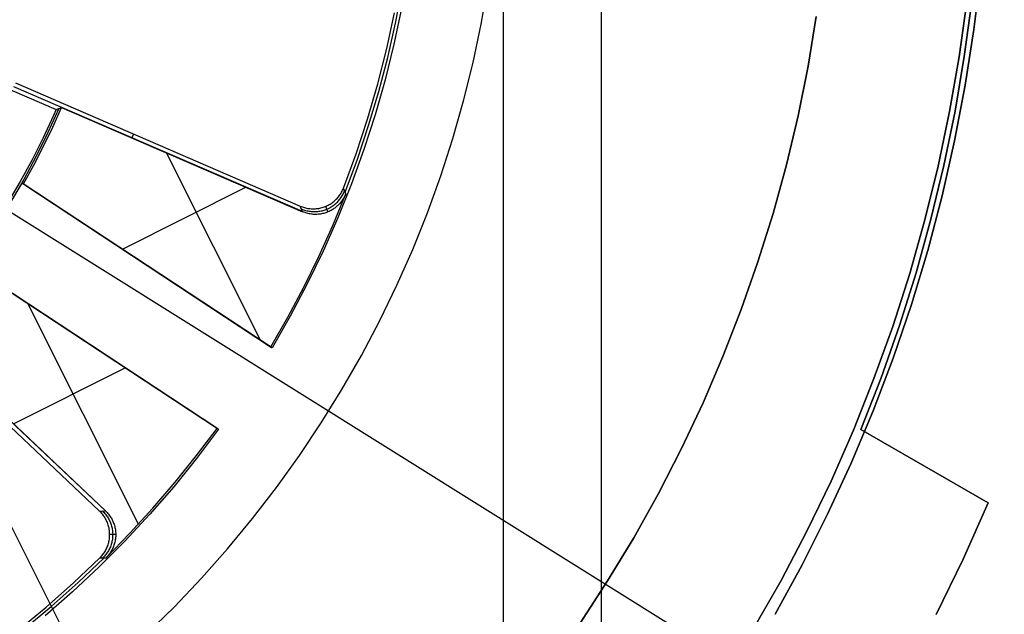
# Model space of a CAD drawing. Header units: millimetres. Extents: x 10871 to 12032, y -2698 to -1680.
# Tile 138 of 183: x 11472 to 11502, y -2072 to -2054. Entities that reach past the tile are written whole.
import ezdxf

# ---------------------------------------------------------------- set-up
doc = ezdxf.new("R2010")
doc.units = ezdxf.units.MM
for name, color, linetype in [('1', 7, 'Continuous'), ('color', 7, 'Continuous'), ('luz', 7, 'Continuous')]:
    doc.layers.add(name, color=color, linetype=linetype)

msp = doc.modelspace()

# ---------------------------------------------------------------- linework, layer by layer
at = {"layer": '1', "color": 7, "true_color": 0xffffff}
for p, q in [((11489.457, -2112.954, 71.704), (11489.457, -1981.655, 71.704)), ((11486.44, -2105.655, 44.653), (11486.44, -1988.955, 44.653)), ((11501.119, -2052.394, 70.904), (11500.912, -2054.119, 70.904)), ((11501.119, -2052.394, 76.403), (11500.912, -2054.119, 76.403)), ((11500.912, -2054.119, 70.904), (11501.119, -2052.394, 70.904)), ((11500.912, -2054.119, 73.653), (11501.119, -2052.394, 73.653)), ((11501.119, -2052.394, 76.403), (11500.912, -2054.119, 76.403)), ((11501.119, -2052.394, 34.804), (11500.912, -2054.119, 34.804)), ((11501.119, -2052.394, 42.804), (11500.912, -2054.119, 42.804)), ((11500.912, -2054.119, 34.804), (11501.119, -2052.394, 34.804)), ((11500.912, -2054.119, 38.804), (11501.119, -2052.394, 38.804)), ((11501.119, -2052.394, 42.804), (11500.912, -2054.119, 42.804)), ((11500.617, -2054.949, 206.567), (11500.845, -2053.259, 206.567)), ((11500.845, -2053.259, 208.385), (11500.617, -2054.949, 208.385)), ((11500.617, -2054.949, 206.567), (11500.845, -2053.259, 206.567)), ((11500.845, -2053.259, 208.385), (11500.617, -2054.949, 208.385)), ((11500.617, -2054.949, 207.476), (11500.845, -2053.259, 207.476)), ((11500.694, -2053.271, 53.153), (11500.458, -2054.964, 53.153)), ((11500.694, -2053.271, 69.704), (11500.458, -2054.964, 69.704)), ((11500.458, -2054.964, 53.153), (11500.694, -2053.271, 53.153)), ((11500.458, -2054.964, 61.429), (11500.694, -2053.271, 61.429)), ((11500.694, -2053.271, 69.704), (11500.458, -2054.964, 69.704)), ((11500.912, -2054.119, 70.904), (11500.645, -2055.836, 70.904)), ((11500.912, -2054.119, 76.403), (11500.645, -2055.836, 76.403)), ((11500.645, -2055.836, 70.904), (11500.912, -2054.119, 70.904)), ((11500.645, -2055.836, 73.653), (11500.912, -2054.119, 73.653)), ((11500.912, -2054.119, 76.403), (11500.645, -2055.836, 76.403)), ((11500.912, -2054.119, 34.804), (11500.645, -2055.836, 34.804)), ((11500.912, -2054.119, 42.804), (11500.645, -2055.836, 42.804)), ((11500.645, -2055.836, 34.804), (11500.912, -2054.119, 34.804)), ((11500.645, -2055.836, 38.804), (11500.912, -2054.119, 38.804)), ((11500.912, -2054.119, 42.804), (11500.645, -2055.836, 42.804)), ((11500.458, -2054.964, 53.153), (11500.165, -2056.647, 53.153)), ((11500.458, -2054.964, 69.704), (11500.165, -2056.647, 69.704)), ((11500.165, -2056.647, 53.153), (11500.458, -2054.964, 53.153)), ((11500.165, -2056.647, 61.429), (11500.458, -2054.964, 61.429)), ((11500.458, -2054.964, 69.704), (11500.165, -2056.647, 69.704)), ((11500.332, -2056.63, 206.567), (11500.617, -2054.949, 206.567)), ((11500.617, -2054.949, 208.385), (11500.332, -2056.63, 208.385)), ((11500.332, -2056.63, 206.567), (11500.617, -2054.949, 206.567)), ((11500.617, -2054.949, 208.385), (11500.332, -2056.63, 208.385)), ((11500.332, -2056.63, 207.476), (11500.617, -2054.949, 207.476)), ((11500.645, -2055.836, 70.904), (11500.319, -2057.543, 70.904)), ((11500.645, -2055.836, 76.403), (11500.319, -2057.543, 76.403)), ((11500.319, -2057.543, 70.904), (11500.645, -2055.836, 70.904)), ((11500.319, -2057.543, 73.653), (11500.645, -2055.836, 73.653)), ((11500.645, -2055.836, 76.403), (11500.319, -2057.543, 76.403)), ((11500.645, -2055.836, 34.804), (11500.319, -2057.543, 34.804)), ((11500.645, -2055.836, 42.804), (11500.319, -2057.543, 42.804)), ((11500.319, -2057.543, 34.804), (11500.645, -2055.836, 34.804)), ((11500.319, -2057.543, 38.804), (11500.645, -2055.836, 38.804)), ((11500.645, -2055.836, 42.804), (11500.319, -2057.543, 42.804)), ((11500.165, -2056.647, 53.153), (11499.813, -2058.32, 53.153)), ((11500.165, -2056.647, 69.704), (11499.813, -2058.32, 69.704)), ((11499.813, -2058.32, 53.153), (11500.165, -2056.647, 53.153)), ((11499.813, -2058.32, 61.429), (11500.165, -2056.647, 61.429)), ((11500.165, -2056.647, 69.704), (11499.813, -2058.32, 69.704)), ((11499.99, -2058.3, 206.567), (11500.332, -2056.63, 206.567)), ((11500.332, -2056.63, 208.385), (11499.99, -2058.3, 208.385)), ((11499.99, -2058.3, 206.567), (11500.332, -2056.63, 206.567)), ((11500.332, -2056.63, 208.385), (11499.99, -2058.3, 208.385)), ((11499.99, -2058.3, 207.476), (11500.332, -2056.63, 207.476)), ((11500.319, -2057.543, 70.904), (11499.934, -2059.237, 70.904)), ((11500.319, -2057.543, 76.403), (11499.934, -2059.237, 76.403)), ((11499.934, -2059.237, 70.904), (11500.319, -2057.543, 70.904)), ((11499.934, -2059.237, 73.653), (11500.319, -2057.543, 73.653)), ((11500.319, -2057.543, 76.403), (11499.934, -2059.237, 76.403)), ((11500.319, -2057.543, 34.804), (11499.934, -2059.237, 34.804)), ((11500.319, -2057.543, 42.804), (11499.934, -2059.237, 42.804)), ((11499.934, -2059.237, 34.804), (11500.319, -2057.543, 34.804)), ((11499.934, -2059.237, 38.804), (11500.319, -2057.543, 38.804)), ((11500.319, -2057.543, 42.804), (11499.934, -2059.237, 42.804)), ((11499.813, -2058.32, 53.153), (11499.405, -2059.979, 53.153)), ((11499.813, -2058.32, 69.704), (11499.405, -2059.979, 69.704)), ((11499.405, -2059.979, 53.153), (11499.813, -2058.32, 53.153)), ((11499.405, -2059.979, 61.429), (11499.813, -2058.32, 61.429)), ((11499.813, -2058.32, 69.704), (11499.405, -2059.979, 69.704)), ((11499.59, -2059.957, 206.567), (11499.99, -2058.3, 206.567)), ((11499.99, -2058.3, 208.385), (11499.59, -2059.957, 208.385)), ((11499.59, -2059.957, 206.567), (11499.99, -2058.3, 206.567)), ((11499.99, -2058.3, 208.385), (11499.59, -2059.957, 208.385)), ((11499.59, -2059.957, 207.476), (11499.99, -2058.3, 207.476)), ((11499.934, -2059.237, 70.904), (11499.49, -2060.917, 70.904)), ((11499.934, -2059.237, 76.403), (11499.49, -2060.917, 76.403)), ((11499.49, -2060.917, 70.904), (11499.934, -2059.237, 70.904)), ((11499.49, -2060.917, 73.653), (11499.934, -2059.237, 73.653)), ((11499.934, -2059.237, 76.403), (11499.49, -2060.917, 76.403)), ((11499.934, -2059.237, 34.804), (11499.49, -2060.917, 34.804)), ((11499.934, -2059.237, 42.804), (11499.49, -2060.917, 42.804)), ((11499.49, -2060.917, 34.804), (11499.934, -2059.237, 34.804)), ((11499.49, -2060.917, 38.804), (11499.934, -2059.237, 38.804)), ((11499.934, -2059.237, 42.804), (11499.49, -2060.917, 42.804)), ((11499.405, -2059.979, 53.153), (11498.939, -2061.623, 53.153)), ((11499.405, -2059.979, 69.704), (11498.939, -2061.623, 69.704)), ((11498.939, -2061.623, 53.153), (11499.405, -2059.979, 53.153)), ((11498.939, -2061.623, 61.429), (11499.405, -2059.979, 61.429)), ((11499.405, -2059.979, 69.704), (11498.939, -2061.623, 69.704)), ((11499.134, -2061.6, 206.567), (11499.59, -2059.957, 206.567)), ((11499.59, -2059.957, 208.385), (11499.134, -2061.6, 208.385)), ((11499.134, -2061.6, 206.567), (11499.59, -2059.957, 206.567)), ((11499.59, -2059.957, 208.385), (11499.134, -2061.6, 208.385)), ((11499.134, -2061.6, 207.476), (11499.59, -2059.957, 207.476)), ((11499.49, -2060.917, 70.904), (11498.988, -2062.581, 70.904)), ((11499.49, -2060.917, 76.403), (11498.988, -2062.581, 76.403)), ((11498.988, -2062.581, 70.904), (11499.49, -2060.917, 70.904)), ((11498.988, -2062.581, 73.653), (11499.49, -2060.917, 73.653)), ((11499.49, -2060.917, 76.403), (11498.988, -2062.581, 76.403)), ((11499.49, -2060.917, 34.804), (11498.988, -2062.581, 34.804)), ((11499.49, -2060.917, 42.804), (11498.988, -2062.581, 42.804)), ((11498.988, -2062.581, 34.804), (11499.49, -2060.917, 34.804)), ((11498.988, -2062.581, 38.804), (11499.49, -2060.917, 38.804)), ((11499.49, -2060.917, 42.804), (11498.988, -2062.581, 42.804)), ((11498.939, -2061.623, 53.153), (11498.416, -2063.25, 53.153)), ((11498.939, -2061.623, 69.704), (11498.416, -2063.25, 69.704)), ((11498.416, -2063.25, 53.153), (11498.939, -2061.623, 53.153)), ((11498.416, -2063.25, 61.429), (11498.939, -2061.623, 61.429)), ((11498.939, -2061.623, 69.704), (11498.416, -2063.25, 69.704)), ((11498.622, -2063.226, 206.567), (11499.134, -2061.6, 206.567)), ((11499.134, -2061.6, 208.385), (11498.622, -2063.226, 208.385)), ((11498.622, -2063.226, 206.567), (11499.134, -2061.6, 206.567)), ((11499.134, -2061.6, 208.385), (11498.622, -2063.226, 208.385)), ((11498.622, -2063.226, 207.476), (11499.134, -2061.6, 207.476)), ((11498.988, -2062.581, 70.904), (11498.428, -2064.226, 70.904)), ((11498.988, -2062.581, 76.403), (11498.428, -2064.226, 76.403)), ((11498.428, -2064.226, 70.904), (11498.988, -2062.581, 70.904)), ((11498.428, -2064.226, 73.653), (11498.988, -2062.581, 73.653)), ((11498.988, -2062.581, 76.403), (11498.428, -2064.226, 76.403)), ((11498.988, -2062.581, 34.804), (11498.428, -2064.226, 34.804)), ((11498.988, -2062.581, 42.804), (11498.428, -2064.226, 42.804)), ((11498.428, -2064.226, 34.804), (11498.988, -2062.581, 34.804)), ((11498.428, -2064.226, 38.804), (11498.988, -2062.581, 38.804)), ((11498.988, -2062.581, 42.804), (11498.428, -2064.226, 42.804)), ((11498.416, -2063.25, 53.153), (11497.838, -2064.858, 53.153)), ((11498.416, -2063.25, 69.704), (11497.838, -2064.858, 69.704)), ((11497.838, -2064.858, 53.153), (11498.416, -2063.25, 53.153)), ((11497.838, -2064.858, 61.429), (11498.416, -2063.25, 61.429)), ((11498.416, -2063.25, 69.704), (11497.838, -2064.858, 69.704)), ((11498.055, -2064.834, 206.567), (11498.622, -2063.226, 206.567)), ((11498.622, -2063.226, 208.385), (11498.055, -2064.834, 208.385)), ((11498.055, -2064.834, 206.567), (11498.622, -2063.226, 206.567)), ((11498.622, -2063.226, 208.385), (11498.055, -2064.834, 208.385)), ((11498.055, -2064.834, 207.476), (11498.622, -2063.226, 207.476)), ((11498.428, -2064.226, 70.904), (11497.812, -2065.85, 70.904)), ((11498.428, -2064.226, 76.403), (11497.812, -2065.85, 76.403)), ((11497.812, -2065.85, 70.904), (11498.428, -2064.226, 70.904)), ((11497.812, -2065.85, 73.653), (11498.428, -2064.226, 73.653)), ((11498.428, -2064.226, 76.403), (11497.812, -2065.85, 76.403)), ((11498.428, -2064.226, 34.804), (11497.812, -2065.85, 34.804)), ((11498.428, -2064.226, 42.804), (11497.812, -2065.85, 42.804)), ((11497.812, -2065.85, 34.804), (11498.428, -2064.226, 34.804)), ((11497.812, -2065.85, 38.804), (11498.428, -2064.226, 38.804)), ((11498.428, -2064.226, 42.804), (11497.812, -2065.85, 42.804)), ((11497.838, -2064.858, 53.153), (11497.204, -2066.445, 53.153)), ((11497.838, -2064.858, 69.704), (11497.204, -2066.445, 69.704)), ((11497.204, -2066.445, 53.153), (11497.838, -2064.858, 53.153)), ((11497.204, -2066.445, 61.429), (11497.838, -2064.858, 61.429)), ((11497.838, -2064.858, 69.704), (11497.204, -2066.445, 69.704)), ((11497.433, -2066.421, 206.567), (11498.055, -2064.834, 206.567)), ((11498.055, -2064.834, 208.385), (11497.433, -2066.421, 208.385)), ((11497.433, -2066.421, 206.567), (11498.055, -2064.834, 206.567)), ((11498.055, -2064.834, 208.385), (11497.433, -2066.421, 208.385)), ((11497.433, -2066.421, 207.476), (11498.055, -2064.834, 207.476)), ((11497.812, -2065.85, 70.904), (11497.139, -2067.453, 70.904)), ((11497.812, -2065.85, 76.403), (11497.139, -2067.453, 76.403)), ((11497.139, -2067.453, 70.904), (11497.812, -2065.85, 70.904)), ((11497.139, -2067.453, 73.653), (11497.812, -2065.85, 73.653)), ((11497.812, -2065.85, 76.403), (11497.139, -2067.453, 76.403)), ((11497.812, -2065.85, 34.804), (11497.139, -2067.453, 34.804)), ((11497.812, -2065.85, 42.804), (11497.139, -2067.453, 42.804)), ((11497.139, -2067.453, 34.804), (11497.812, -2065.85, 34.804)), ((11497.139, -2067.453, 38.804), (11497.812, -2065.85, 38.804)), ((11497.812, -2065.85, 42.804), (11497.139, -2067.453, 42.804)), ((11497.204, -2066.445, 53.153), (11496.517, -2068.009, 53.153)), ((11497.204, -2066.445, 69.704), (11496.517, -2068.009, 69.704)), ((11496.517, -2068.009, 53.153), (11497.204, -2066.445, 53.153)), ((11496.517, -2068.009, 61.429), (11497.204, -2066.445, 61.429)), ((11497.204, -2066.445, 69.704), (11496.517, -2068.009, 69.704)), ((11501.347, -2068.681, 206.567), (11497.433, -2066.421, 206.567)), ((11497.433, -2066.421, 208.385), (11501.347, -2068.681, 208.385)), ((11497.433, -2066.421, 206.567), (11501.347, -2068.681, 206.567)), ((11501.347, -2068.681, 208.385), (11497.433, -2066.421, 208.385)), ((11497.433, -2066.421, 208.385), (11497.433, -2066.421, 206.567)), ((11501.347, -2068.681, 207.476), (11497.433, -2066.421, 207.476)), ((11497.433, -2066.421, 208.385), (11497.433, -2066.421, 206.567)), ((11497.139, -2067.453, 70.904), (11496.411, -2069.03, 70.904)), ((11497.139, -2067.453, 76.403), (11496.411, -2069.03, 76.403)), ((11496.411, -2069.03, 70.904), (11497.139, -2067.453, 70.904)), ((11496.411, -2069.03, 73.653), (11497.139, -2067.453, 73.653)), ((11497.139, -2067.453, 76.403), (11496.411, -2069.03, 76.403)), ((11497.139, -2067.453, 34.804), (11496.411, -2069.03, 34.804)), ((11497.139, -2067.453, 42.804), (11496.411, -2069.03, 42.804)), ((11496.411, -2069.03, 34.804), (11497.139, -2067.453, 34.804)), ((11496.411, -2069.03, 38.804), (11497.139, -2067.453, 38.804)), ((11497.139, -2067.453, 42.804), (11496.411, -2069.03, 42.804)), ((11499.39, -2067.551, 206.567), (11499.39, -2067.551, 208.385)), ((11496.517, -2068.009, 53.153), (11495.775, -2069.549, 53.153)), ((11496.517, -2068.009, 69.704), (11495.775, -2069.549, 69.704)), ((11495.775, -2069.549, 53.153), (11496.517, -2068.009, 53.153)), ((11495.775, -2069.549, 61.429), (11496.517, -2068.009, 61.429)), ((11496.517, -2068.009, 69.704), (11495.775, -2069.549, 69.704)), ((11500.577, -2070.411, 206.567), (11501.347, -2068.681, 206.567)), ((11501.347, -2068.681, 208.385), (11500.577, -2070.411, 208.385)), ((11500.577, -2070.411, 206.567), (11501.347, -2068.681, 206.567)), ((11501.347, -2068.681, 208.385), (11500.577, -2070.411, 208.385)), ((11500.577, -2070.411, 207.476), (11501.347, -2068.681, 207.476)), ((11501.347, -2068.681, 206.567), (11501.347, -2068.681, 208.385)), ((11501.347, -2068.681, 206.567), (11501.347, -2068.681, 208.385)), ((11496.411, -2069.03, 70.904), (11495.629, -2070.582, 70.904)), ((11496.411, -2069.03, 76.403), (11495.629, -2070.582, 76.403)), ((11495.629, -2070.582, 70.904), (11496.411, -2069.03, 70.904)), ((11495.629, -2070.582, 73.653), (11496.411, -2069.03, 73.653)), ((11496.411, -2069.03, 76.403), (11495.629, -2070.582, 76.403)), ((11496.411, -2069.03, 34.804), (11495.629, -2070.582, 34.804)), ((11496.411, -2069.03, 42.804), (11495.629, -2070.582, 42.804)), ((11495.629, -2070.582, 34.804), (11496.411, -2069.03, 34.804)), ((11495.629, -2070.582, 38.804), (11496.411, -2069.03, 38.804)), ((11496.411, -2069.03, 42.804), (11495.629, -2070.582, 42.804)), ((11495.775, -2069.549, 53.153), (11494.981, -2071.062, 53.153)), ((11495.775, -2069.549, 69.704), (11494.981, -2071.062, 69.704)), ((11494.981, -2071.062, 53.153), (11495.775, -2069.549, 53.153)), ((11494.981, -2071.062, 61.429), (11495.775, -2069.549, 61.429)), ((11495.775, -2069.549, 69.704), (11494.981, -2071.062, 69.704)), ((11499.746, -2072.112, 206.567), (11500.577, -2070.411, 206.567)), ((11500.577, -2070.411, 208.385), (11499.746, -2072.112, 208.385)), ((11499.746, -2072.112, 206.567), (11500.577, -2070.411, 206.567)), ((11500.577, -2070.411, 208.385), (11499.746, -2072.112, 208.385)), ((11499.746, -2072.112, 207.476), (11500.577, -2070.411, 207.476)), ((11495.629, -2070.582, 70.904), (11494.794, -2072.106, 70.904)), ((11495.629, -2070.582, 76.403), (11494.794, -2072.106, 76.403)), ((11494.794, -2072.106, 70.904), (11495.629, -2070.582, 70.904)), ((11494.794, -2072.106, 73.653), (11495.629, -2070.582, 73.653)), ((11495.629, -2070.582, 76.403), (11494.794, -2072.106, 76.403)), ((11495.629, -2070.582, 34.804), (11494.794, -2072.106, 34.804)), ((11495.629, -2070.582, 42.804), (11494.794, -2072.106, 42.804)), ((11494.794, -2072.106, 34.804), (11495.629, -2070.582, 34.804)), ((11494.794, -2072.106, 38.804), (11495.629, -2070.582, 38.804)), ((11495.629, -2070.582, 42.804), (11494.794, -2072.106, 42.804)), ((11494.981, -2071.062, 53.153), (11494.135, -2072.546, 53.153)), ((11494.981, -2071.062, 69.704), (11494.135, -2072.546, 69.704)), ((11494.135, -2072.546, 53.153), (11494.981, -2071.062, 53.153)), ((11494.135, -2072.546, 61.429), (11494.981, -2071.062, 61.429)), ((11494.981, -2071.062, 69.704), (11494.135, -2072.546, 69.704))]:
    msp.add_line(p, q, dxfattribs=at)
at = {"layer": '1', "color": 7, "true_color": 0xf4f4f4}
for p, q in [((11496.064, -2053.717, 206.567), (11495.81, -2055.25, 206.567)), ((11495.81, -2055.25, 208.385), (11496.064, -2053.717, 208.385)), ((11495.81, -2055.25, 206.567), (11496.064, -2053.717, 206.567)), ((11496.064, -2053.717, 208.385), (11495.81, -2055.25, 208.385)), ((11496.064, -2053.717, 207.476), (11495.81, -2055.25, 207.476)), ((11495.81, -2055.25, 206.567), (11495.503, -2056.773, 206.567)), ((11495.503, -2056.773, 208.385), (11495.81, -2055.25, 208.385)), ((11495.503, -2056.773, 206.567), (11495.81, -2055.25, 206.567)), ((11495.81, -2055.25, 208.385), (11495.503, -2056.773, 208.385)), ((11495.81, -2055.25, 207.476), (11495.503, -2056.773, 207.476)), ((11495.503, -2056.773, 206.567), (11495.144, -2058.284, 206.567)), ((11495.144, -2058.284, 208.385), (11495.503, -2056.773, 208.385)), ((11495.144, -2058.284, 206.567), (11495.503, -2056.773, 206.567)), ((11495.503, -2056.773, 208.385), (11495.144, -2058.284, 208.385)), ((11495.503, -2056.773, 207.476), (11495.144, -2058.284, 207.476)), ((11495.144, -2058.284, 206.567), (11494.733, -2059.782, 206.567)), ((11494.733, -2059.782, 208.385), (11495.144, -2058.284, 208.385)), ((11494.733, -2059.782, 206.567), (11495.144, -2058.284, 206.567)), ((11495.144, -2058.284, 208.385), (11494.733, -2059.782, 208.385)), ((11495.144, -2058.284, 207.476), (11494.733, -2059.782, 207.476)), ((11494.733, -2059.782, 206.567), (11494.27, -2061.265, 206.567)), ((11494.27, -2061.265, 208.385), (11494.733, -2059.782, 208.385)), ((11494.27, -2061.265, 206.567), (11494.733, -2059.782, 206.567)), ((11494.733, -2059.782, 208.385), (11494.27, -2061.265, 208.385)), ((11494.733, -2059.782, 207.476), (11494.27, -2061.265, 207.476)), ((11494.27, -2061.265, 206.567), (11493.757, -2062.731, 206.567)), ((11493.757, -2062.731, 208.385), (11494.27, -2061.265, 208.385)), ((11493.757, -2062.731, 206.567), (11494.27, -2061.265, 206.567)), ((11494.27, -2061.265, 208.385), (11493.757, -2062.731, 208.385)), ((11494.27, -2061.265, 207.476), (11493.757, -2062.731, 207.476)), ((11493.757, -2062.731, 206.567), (11493.193, -2064.179, 206.567)), ((11493.193, -2064.179, 208.385), (11493.757, -2062.731, 208.385)), ((11493.193, -2064.179, 206.567), (11493.757, -2062.731, 206.567)), ((11493.757, -2062.731, 208.385), (11493.193, -2064.179, 208.385)), ((11493.757, -2062.731, 207.476), (11493.193, -2064.179, 207.476)), ((11493.193, -2064.179, 206.567), (11492.58, -2065.606, 206.567)), ((11492.58, -2065.606, 208.385), (11493.193, -2064.179, 208.385)), ((11492.58, -2065.606, 206.567), (11493.193, -2064.179, 206.567)), ((11493.193, -2064.179, 208.385), (11492.58, -2065.606, 208.385)), ((11493.193, -2064.179, 207.476), (11492.58, -2065.606, 207.476)), ((11492.58, -2065.606, 206.567), (11491.917, -2067.011, 206.567)), ((11491.917, -2067.011, 208.385), (11492.58, -2065.606, 208.385)), ((11491.917, -2067.011, 206.567), (11492.58, -2065.606, 206.567)), ((11492.58, -2065.606, 208.385), (11491.917, -2067.011, 208.385)), ((11492.58, -2065.606, 207.476), (11491.917, -2067.011, 207.476)), ((11491.917, -2067.011, 206.567), (11491.207, -2068.393, 206.567)), ((11491.207, -2068.393, 208.385), (11491.917, -2067.011, 208.385)), ((11491.207, -2068.393, 206.567), (11491.917, -2067.011, 206.567)), ((11491.917, -2067.011, 208.385), (11491.207, -2068.393, 208.385)), ((11491.917, -2067.011, 207.476), (11491.207, -2068.393, 207.476)), ((11491.207, -2068.393, 206.567), (11490.449, -2069.749, 206.567)), ((11490.449, -2069.749, 208.385), (11491.207, -2068.393, 208.385)), ((11490.449, -2069.749, 206.567), (11491.207, -2068.393, 206.567)), ((11491.207, -2068.393, 208.385), (11490.449, -2069.749, 208.385)), ((11491.207, -2068.393, 207.476), (11490.449, -2069.749, 207.476)), ((11490.449, -2069.749, 206.567), (11489.645, -2071.078, 206.567)), ((11489.645, -2071.078, 208.385), (11490.449, -2069.749, 208.385)), ((11489.645, -2071.078, 206.567), (11490.449, -2069.749, 206.567)), ((11490.449, -2069.749, 208.385), (11489.645, -2071.078, 208.385)), ((11490.449, -2069.749, 207.476), (11489.645, -2071.078, 207.476)), ((11489.645, -2071.078, 206.567), (11488.796, -2072.379, 206.567)), ((11488.796, -2072.379, 208.385), (11489.645, -2071.078, 208.385)), ((11488.796, -2072.379, 206.567), (11489.645, -2071.078, 206.567)), ((11489.645, -2071.078, 208.385), (11488.796, -2072.379, 208.385)), ((11489.645, -2071.078, 207.476), (11488.796, -2072.379, 207.476))]:
    msp.add_line(p, q, dxfattribs=at)
at = {"layer": 'color', "color": 254, "true_color": 0xcad1ee}
for p, q in [((11483.117, -2053.923, 24.704), (11483.321, -2052.856, 24.704)), ((11485.753, -2053.957, 21.604), (11485.962, -2052.767, 21.604)), ((11485.753, -2053.957, 29.904), (11485.962, -2052.767, 29.904)), ((11485.753, -2053.957, 25.754), (11485.962, -2052.767, 25.754)), ((11483.299, -2053.479, 29.904), (11483.067, -2054.577, 29.904)), ((11482.85, -2054.706, 19.504), (11483.089, -2053.608, 19.504)), ((11482.878, -2054.982, 24.704), (11483.117, -2053.923, 24.704)), ((11485.503, -2055.139, 21.604), (11485.753, -2053.957, 21.604)), ((11485.503, -2055.139, 29.904), (11485.753, -2053.957, 29.904)), ((11485.503, -2055.139, 25.754), (11485.753, -2053.957, 25.754)), ((11482.574, -2055.796, 19.504), (11482.85, -2054.706, 19.504)), ((11483.067, -2054.577, 29.904), (11482.797, -2055.665, 29.904)), ((11482.602, -2056.033, 24.704), (11482.878, -2054.982, 24.704)), ((11469.786, -2055.331, 33.975), (11472.685, -2056.584, 33.975)), ((11485.212, -2056.312, 21.604), (11485.503, -2055.139, 21.604)), ((11485.212, -2056.312, 29.904), (11485.503, -2055.139, 29.904)), ((11485.212, -2056.312, 25.754), (11485.503, -2055.139, 25.754)), ((11482.797, -2055.665, 29.904), (11482.489, -2056.744, 29.904)), ((11480.26, -2059.722, 26.74), (11471.378, -2055.882, 26.74)), ((11471.427, -2055.765, 19.504), (11480.19, -2059.554, 19.504)), ((11482.259, -2056.875, 19.504), (11482.574, -2055.796, 19.504)), ((11482.292, -2057.074, 24.704), (11482.602, -2056.033, 24.704)), ((11472.764, -2056.553, 30.541), (11472.429, -2057.291, 30.541)), ((11472.579, -2057.12, 26.904), (11472.847, -2056.52, 26.904)), ((11472.685, -2056.584, 33.975), (11472.599, -2056.769, 34.178)), ((11472.685, -2056.584, 33.975), (11472.847, -2056.52, 26.904)), ((11472.847, -2056.52, 26.904), (11480.262, -2059.726, 26.904)), ((11484.881, -2057.474, 21.604), (11485.212, -2056.312, 21.604)), ((11484.881, -2057.474, 29.904), (11485.212, -2056.312, 29.904)), ((11484.881, -2057.474, 25.754), (11485.212, -2056.312, 25.754)), ((11472.599, -2056.769, 34.178), (11472.28, -2057.454, 34.178)), ((11481.908, -2057.943, 19.504), (11482.259, -2056.875, 19.504)), ((11482.489, -2056.744, 29.904), (11482.145, -2057.812, 29.904)), ((11472.295, -2057.712, 26.904), (11472.579, -2057.12, 26.904)), ((11481.947, -2058.104, 24.704), (11482.292, -2057.074, 24.704)), ((11472.28, -2057.454, 34.178), (11471.939, -2058.128, 34.178)), ((11472.429, -2057.291, 30.541), (11472.068, -2058.018, 30.541)), ((11475.063, -2057.337, 19.504), (11475.012, -2057.456, 26.904)), ((11484.509, -2058.624, 21.604), (11484.881, -2057.474, 21.604)), ((11484.509, -2058.624, 29.904), (11484.881, -2057.474, 29.904)), ((11484.509, -2058.624, 25.754), (11484.881, -2057.474, 25.754)), ((11471.994, -2058.295, 26.904), (11472.295, -2057.712, 26.904)), ((11472.068, -2058.018, 30.541), (11471.683, -2058.731, 30.541)), ((11478.963, -2063.671, 26.904), (11476.079, -2057.917, 26.904)), ((11481.519, -2058.998, 19.504), (11481.908, -2057.943, 19.504)), ((11481.568, -2059.122, 24.704), (11481.947, -2058.104, 24.704)), ((11482.145, -2057.812, 29.904), (11481.764, -2058.867, 29.904)), ((11471.939, -2058.128, 34.178), (11471.576, -2058.791, 34.178)), ((11471.677, -2058.87, 26.904), (11471.994, -2058.295, 26.904)), ((11484.099, -2059.76, 21.604), (11484.509, -2058.624, 21.604)), ((11484.099, -2059.76, 29.904), (11484.509, -2058.624, 29.904)), ((11484.099, -2059.76, 25.754), (11484.509, -2058.624, 25.754)), ((11471.576, -2058.791, 34.178), (11471.191, -2059.442, 34.178)), ((11471.251, -2059.487, 29.904), (11471.633, -2058.842, 29.904)), ((11471.683, -2058.731, 30.541), (11471.273, -2059.43, 30.541)), ((11471.633, -2058.842, 29.904), (11471.677, -2058.87, 26.904)), ((11479.326, -2063.911, 29.904), (11471.633, -2058.842, 29.904)), ((11471.655, -2058.856, 28.404), (11479.305, -2063.897, 28.404)), ((11471.677, -2058.87, 26.904), (11479.283, -2063.882, 26.904)), ((11474.719, -2060.875, 26.904), (11478.518, -2058.972, 26.904)), ((11481.764, -2058.867, 29.904), (11481.347, -2059.908, 29.904)), ((11481.506, -2059.03, 19.504), (11481.519, -2058.998, 19.504)), ((11481.589, -2059.174, 26.904), (11481.519, -2058.998, 19.504)), ((11481.189, -2060.144, 26.904), (11481.589, -2059.174, 26.904)), ((11481.297, -2059.34, 19.504), (11481.321, -2059.316, 19.504)), ((11481.321, -2059.316, 19.504), (11481.343, -2059.29, 19.504)), ((11481.343, -2059.29, 19.504), (11481.365, -2059.264, 19.504)), ((11481.365, -2059.264, 19.504), (11481.386, -2059.237, 19.504)), ((11481.386, -2059.237, 19.504), (11481.406, -2059.209, 19.504)), ((11481.406, -2059.209, 19.504), (11481.426, -2059.181, 19.504)), ((11481.421, -2059.324, 23.203), (11481.441, -2059.296, 23.204)), ((11481.426, -2059.181, 19.504), (11481.444, -2059.152, 19.504)), ((11481.441, -2059.296, 23.204), (11481.46, -2059.268, 23.204)), ((11481.444, -2059.152, 19.504), (11481.461, -2059.122, 19.504)), ((11481.46, -2059.268, 23.204), (11481.479, -2059.239, 23.205)), ((11481.461, -2059.122, 19.504), (11481.477, -2059.092, 19.504)), ((11481.477, -2059.092, 19.504), (11481.492, -2059.061, 19.504)), ((11481.479, -2059.239, 23.205), (11481.496, -2059.21, 23.205)), ((11481.492, -2059.061, 19.504), (11481.506, -2059.03, 19.504)), ((11481.496, -2059.21, 23.205), (11481.512, -2059.18, 23.206)), ((11481.529, -2059.3, 26.904), (11481.511, -2059.33, 26.904)), ((11481.512, -2059.18, 23.206), (11481.527, -2059.149, 23.206)), ((11481.527, -2059.149, 23.206), (11481.541, -2059.118, 23.207)), ((11481.546, -2059.269, 26.904), (11481.529, -2059.3, 26.904)), ((11481.541, -2059.118, 23.207), (11481.554, -2059.086, 23.207)), ((11481.561, -2059.238, 26.904), (11481.546, -2059.269, 26.904)), ((11481.576, -2059.206, 26.904), (11481.561, -2059.238, 26.904)), ((11481.589, -2059.174, 26.904), (11481.576, -2059.206, 26.904)), ((11480.19, -2059.554, 19.504), (11480.222, -2059.567, 19.504)), ((11480.262, -2059.726, 26.904), (11480.19, -2059.554, 19.504)), ((11480.222, -2059.567, 19.504), (11480.254, -2059.579, 19.504)), ((11480.254, -2059.579, 19.504), (11480.286, -2059.59, 19.504)), ((11480.286, -2059.59, 19.504), (11480.319, -2059.6, 19.504)), ((11480.319, -2059.6, 19.504), (11480.352, -2059.608, 19.504)), ((11480.352, -2059.608, 19.504), (11480.386, -2059.616, 19.504)), ((11480.386, -2059.616, 19.504), (11480.419, -2059.622, 19.504)), ((11480.419, -2059.622, 19.504), (11480.453, -2059.627, 19.504)), ((11480.726, -2059.627, 19.504), (11480.76, -2059.621, 19.504)), ((11480.76, -2059.621, 19.504), (11480.793, -2059.615, 19.504)), ((11480.793, -2059.615, 19.504), (11480.827, -2059.607, 19.504)), ((11480.827, -2059.607, 19.504), (11480.86, -2059.598, 19.504)), ((11480.86, -2059.598, 19.504), (11480.893, -2059.588, 19.504)), ((11480.893, -2059.588, 19.504), (11480.925, -2059.577, 19.504)), ((11480.925, -2059.577, 19.504), (11480.957, -2059.565, 19.504)), ((11480.957, -2059.565, 19.504), (11480.988, -2059.552, 19.504)), ((11481.042, -2059.731, 26.904), (11480.973, -2059.559, 19.504)), ((11480.988, -2059.552, 19.504), (11481.02, -2059.538, 19.504)), ((11481.02, -2059.538, 19.504), (11481.05, -2059.522, 19.504)), ((11481.05, -2059.522, 19.504), (11481.08, -2059.506, 19.504)), ((11481.054, -2059.624, 23.2), (11481.085, -2059.609, 23.2)), ((11481.08, -2059.506, 19.504), (11481.11, -2059.489, 19.504)), ((11481.085, -2059.609, 23.2), (11481.115, -2059.593, 23.2)), ((11481.11, -2059.489, 19.504), (11481.139, -2059.47, 19.504)), ((11481.115, -2059.593, 23.2), (11481.144, -2059.575, 23.2)), ((11481.139, -2059.47, 19.504), (11481.167, -2059.451, 19.504)), ((11481.144, -2059.575, 23.2), (11481.173, -2059.557, 23.2)), ((11481.167, -2059.451, 19.504), (11481.194, -2059.431, 19.504)), ((11481.173, -2059.557, 23.2), (11481.201, -2059.538, 23.2)), ((11481.194, -2059.431, 19.504), (11481.221, -2059.409, 19.504)), ((11481.201, -2059.538, 23.2), (11481.229, -2059.517, 23.201)), ((11481.221, -2059.409, 19.504), (11481.247, -2059.387, 19.504)), ((11481.254, -2059.611, 26.904), (11481.226, -2059.631, 26.904)), ((11481.229, -2059.517, 23.201), (11481.256, -2059.496, 23.201)), ((11481.247, -2059.387, 19.504), (11481.272, -2059.364, 19.504)), ((11481.282, -2059.59, 26.904), (11481.254, -2059.611, 26.904)), ((11481.256, -2059.496, 23.201), (11481.282, -2059.474, 23.201)), ((11481.272, -2059.364, 19.504), (11481.297, -2059.34, 19.504)), ((11481.282, -2059.474, 23.201), (11481.307, -2059.451, 23.201)), ((11481.309, -2059.568, 26.904), (11481.282, -2059.59, 26.904)), ((11481.307, -2059.451, 23.201), (11481.332, -2059.427, 23.202)), ((11481.335, -2059.545, 26.904), (11481.309, -2059.568, 26.904)), ((11481.332, -2059.427, 23.202), (11481.355, -2059.403, 23.202)), ((11481.36, -2059.521, 26.904), (11481.335, -2059.545, 26.904)), ((11481.355, -2059.403, 23.202), (11481.378, -2059.377, 23.202)), ((11481.384, -2059.496, 26.904), (11481.36, -2059.521, 26.904)), ((11481.378, -2059.377, 23.202), (11481.4, -2059.351, 23.203)), ((11481.408, -2059.47, 26.904), (11481.384, -2059.496, 26.904)), ((11481.4, -2059.351, 23.203), (11481.421, -2059.324, 23.203)), ((11481.431, -2059.443, 26.904), (11481.408, -2059.47, 26.904)), ((11481.452, -2059.416, 26.904), (11481.431, -2059.443, 26.904)), ((11481.473, -2059.388, 26.904), (11481.452, -2059.416, 26.904)), ((11481.493, -2059.359, 26.904), (11481.473, -2059.388, 26.904)), ((11481.511, -2059.33, 26.904), (11481.493, -2059.359, 26.904)), ((11480.226, -2059.64, 23.207), (11480.258, -2059.653, 23.207)), ((11480.258, -2059.653, 23.207), (11480.29, -2059.665, 23.206)), ((11480.294, -2059.739, 26.904), (11480.262, -2059.726, 26.904)), ((11480.29, -2059.665, 23.206), (11480.322, -2059.676, 23.206)), ((11480.327, -2059.751, 26.904), (11480.294, -2059.739, 26.904)), ((11480.322, -2059.676, 23.206), (11480.355, -2059.686, 23.205)), ((11480.36, -2059.762, 26.904), (11480.327, -2059.751, 26.904)), ((11480.355, -2059.686, 23.205), (11480.388, -2059.694, 23.205)), ((11480.393, -2059.772, 26.904), (11480.36, -2059.762, 26.904)), ((11480.388, -2059.694, 23.205), (11480.421, -2059.702, 23.204)), ((11480.427, -2059.781, 26.904), (11480.393, -2059.772, 26.904)), ((11480.421, -2059.702, 23.204), (11480.455, -2059.708, 23.204)), ((11480.461, -2059.788, 26.904), (11480.427, -2059.781, 26.904)), ((11480.453, -2059.627, 19.504), (11480.487, -2059.631, 19.504)), ((11480.455, -2059.708, 23.204), (11480.489, -2059.713, 23.203)), ((11480.495, -2059.795, 26.904), (11480.461, -2059.788, 26.904)), ((11480.487, -2059.631, 19.504), (11480.521, -2059.634, 19.504)), ((11480.489, -2059.713, 23.203), (11480.522, -2059.717, 23.203)), ((11480.53, -2059.8, 26.904), (11480.495, -2059.795, 26.904)), ((11480.521, -2059.634, 19.504), (11480.555, -2059.636, 19.504)), ((11480.522, -2059.717, 23.203), (11480.556, -2059.72, 23.202)), ((11480.564, -2059.804, 26.904), (11480.53, -2059.8, 26.904)), ((11480.555, -2059.636, 19.504), (11480.59, -2059.636, 19.504)), ((11480.556, -2059.72, 23.202), (11480.591, -2059.722, 23.202)), ((11480.599, -2059.806, 26.904), (11480.564, -2059.804, 26.904)), ((11480.59, -2059.636, 19.504), (11480.624, -2059.636, 19.504)), ((11480.591, -2059.722, 23.202), (11480.625, -2059.722, 23.202)), ((11480.634, -2059.808, 26.904), (11480.599, -2059.806, 26.904)), ((11480.624, -2059.636, 19.504), (11480.658, -2059.634, 19.504)), ((11480.625, -2059.722, 23.202), (11480.659, -2059.721, 23.201)), ((11480.669, -2059.808, 26.904), (11480.634, -2059.808, 26.904)), ((11480.658, -2059.634, 19.504), (11480.692, -2059.631, 19.504)), ((11480.659, -2059.721, 23.201), (11480.693, -2059.72, 23.201)), ((11480.704, -2059.807, 26.904), (11480.669, -2059.808, 26.904)), ((11480.692, -2059.631, 19.504), (11480.726, -2059.627, 19.504)), ((11480.693, -2059.72, 23.201), (11480.727, -2059.717, 23.201)), ((11480.739, -2059.805, 26.904), (11480.704, -2059.807, 26.904)), ((11480.727, -2059.717, 23.201), (11480.761, -2059.712, 23.201)), ((11480.773, -2059.801, 26.904), (11480.739, -2059.805, 26.904)), ((11480.761, -2059.712, 23.201), (11480.795, -2059.707, 23.2)), ((11480.808, -2059.797, 26.904), (11480.773, -2059.801, 26.904)), ((11480.795, -2059.707, 23.2), (11480.828, -2059.701, 23.2)), ((11480.842, -2059.791, 26.904), (11480.808, -2059.797, 26.904)), ((11480.828, -2059.701, 23.2), (11480.862, -2059.693, 23.2)), ((11480.876, -2059.784, 26.904), (11480.842, -2059.791, 26.904)), ((11480.862, -2059.693, 23.2), (11480.895, -2059.684, 23.2)), ((11480.91, -2059.776, 26.904), (11480.876, -2059.784, 26.904)), ((11481.347, -2059.908, 29.904), (11480.894, -2060.934, 29.904)), ((11480.895, -2059.684, 23.2), (11480.927, -2059.675, 23.2)), ((11480.944, -2059.766, 26.904), (11480.91, -2059.776, 26.904)), ((11480.927, -2059.675, 23.2), (11480.96, -2059.664, 23.2)), ((11480.977, -2059.756, 26.904), (11480.944, -2059.766, 26.904)), ((11480.96, -2059.664, 23.2), (11480.992, -2059.651, 23.2)), ((11481.01, -2059.744, 26.904), (11480.977, -2059.756, 26.904)), ((11480.992, -2059.651, 23.2), (11481.023, -2059.638, 23.2)), ((11481.042, -2059.731, 26.904), (11481.01, -2059.744, 26.904)), ((11481.023, -2059.638, 23.2), (11481.054, -2059.624, 23.2)), ((11481.074, -2059.717, 26.904), (11481.042, -2059.731, 26.904)), ((11481.106, -2059.702, 26.904), (11481.074, -2059.717, 26.904)), ((11481.137, -2059.686, 26.904), (11481.106, -2059.702, 26.904)), ((11481.167, -2059.669, 26.904), (11481.137, -2059.686, 26.904)), ((11481.197, -2059.651, 26.904), (11481.167, -2059.669, 26.904)), ((11481.226, -2059.631, 26.904), (11481.197, -2059.651, 26.904)), ((11483.649, -2060.882, 21.604), (11484.099, -2059.76, 21.604)), ((11483.649, -2060.882, 29.904), (11484.099, -2059.76, 29.904)), ((11483.649, -2060.882, 25.754), (11484.099, -2059.76, 25.754)), ((11480.758, -2061.102, 26.904), (11481.189, -2060.144, 26.904)), ((11480.296, -2062.044, 26.904), (11480.758, -2061.102, 26.904)), ((11480.894, -2060.934, 29.904), (11480.406, -2061.944, 29.904)), ((11483.161, -2061.987, 21.604), (11483.649, -2060.882, 21.604)), ((11483.161, -2061.987, 29.904), (11483.649, -2060.882, 29.904)), ((11483.161, -2061.987, 25.754), (11483.649, -2060.882, 25.754)), ((11469.982, -2061.347, 29.904), (11477.676, -2066.416, 29.904)), ((11477.654, -2066.402, 28.404), (11470.004, -2061.361, 28.404)), ((11477.632, -2066.387, 26.904), (11470.026, -2061.375, 26.904)), ((11475.48, -2061.376, 26.904), (11475.48, -2061.376, 29.904)), ((11479.804, -2062.971, 26.904), (11480.296, -2062.044, 26.904)), ((11480.406, -2061.944, 29.904), (11479.883, -2062.937, 29.904)), ((11482.635, -2063.075, 21.604), (11483.161, -2061.987, 21.604)), ((11482.635, -2063.075, 29.904), (11483.161, -2061.987, 29.904)), ((11482.635, -2063.075, 25.754), (11483.161, -2061.987, 25.754)), ((11467.162, -2062.28, 26.74), (11474.195, -2068.927, 26.74)), ((11474.013, -2068.929, 19.504), (11467.074, -2062.371, 19.504)), ((11475.211, -2069.334, 26.904), (11471.812, -2062.552, 26.904)), ((11479.883, -2062.937, 29.904), (11479.326, -2063.911, 29.904)), ((11479.283, -2063.882, 26.904), (11479.804, -2062.971, 26.904)), ((11482.072, -2064.144, 21.604), (11482.635, -2063.075, 21.604)), ((11482.072, -2064.144, 29.904), (11482.635, -2063.075, 29.904)), ((11482.072, -2064.144, 25.754), (11482.635, -2063.075, 25.754)), ((11474.199, -2068.927, 26.904), (11468.328, -2063.378, 26.904)), ((11473.829, -2063.881, 26.904), (11473.829, -2063.881, 29.904)), ((11479.326, -2063.911, 29.904), (11479.283, -2063.882, 26.904)), ((11481.473, -2065.193, 21.604), (11482.072, -2064.144, 21.604)), ((11481.473, -2065.193, 29.904), (11482.072, -2064.144, 29.904)), ((11481.473, -2065.193, 25.754), (11482.072, -2064.144, 25.754)), ((11471.365, -2066.249, 26.904), (11474.805, -2064.525, 26.904)), ((11480.837, -2066.221, 21.604), (11481.473, -2065.193, 21.604)), ((11480.837, -2066.221, 29.904), (11481.473, -2065.193, 29.904)), ((11480.837, -2066.221, 25.754), (11481.473, -2065.193, 25.754)), ((11480.167, -2067.226, 21.604), (11480.837, -2066.221, 21.604)), ((11480.167, -2067.226, 29.904), (11480.837, -2066.221, 29.904)), ((11480.167, -2067.226, 25.754), (11480.837, -2066.221, 25.754)), ((11477.676, -2066.416, 29.904), (11477, -2067.312, 29.904)), ((11477.001, -2067.226, 26.904), (11477.632, -2066.387, 26.904)), ((11477.632, -2066.387, 26.904), (11477.676, -2066.416, 29.904)), ((11477, -2067.312, 29.904), (11476.295, -2068.184, 29.904)), ((11476.343, -2068.044, 26.904), (11477.001, -2067.226, 26.904)), ((11479.462, -2068.207, 21.604), (11480.167, -2067.226, 21.604)), ((11479.462, -2068.207, 29.904), (11480.167, -2067.226, 29.904)), ((11479.462, -2068.207, 25.754), (11480.167, -2067.226, 25.754)), ((11475.659, -2068.84, 26.904), (11476.343, -2068.044, 26.904)), ((11476.295, -2068.184, 29.904), (11475.559, -2069.031, 29.904)), ((11478.723, -2069.163, 21.604), (11479.462, -2068.207, 21.604)), ((11478.723, -2069.163, 29.904), (11479.462, -2068.207, 29.904)), ((11478.723, -2069.163, 25.754), (11479.462, -2068.207, 25.754)), ((11474.013, -2068.929, 19.504), (11474.199, -2068.927, 26.904)), ((11474.038, -2068.953, 19.504), (11474.013, -2068.929, 19.504)), ((11474.061, -2068.977, 19.504), (11474.038, -2068.953, 19.504)), ((11474.084, -2069.003, 19.504), (11474.061, -2068.977, 19.504)), ((11474.106, -2069.029, 19.504), (11474.084, -2069.003, 19.504)), ((11474.106, -2068.928, 23.207), (11474.131, -2068.952, 23.207)), ((11474.131, -2068.952, 23.207), (11474.154, -2068.976, 23.206)), ((11474.154, -2068.976, 23.206), (11474.177, -2069.002, 23.206)), ((11474.177, -2069.002, 23.206), (11474.199, -2069.028, 23.205)), ((11474.199, -2068.927, 26.904), (11474.224, -2068.951, 26.904)), ((11474.224, -2068.951, 26.904), (11474.248, -2068.976, 26.904)), ((11474.248, -2068.976, 26.904), (11474.271, -2069.002, 26.904)), ((11474.271, -2069.002, 26.904), (11474.293, -2069.029, 26.904)), ((11474.95, -2069.614, 26.904), (11475.659, -2068.84, 26.904)), ((11474.127, -2069.056, 19.504), (11474.106, -2069.029, 19.504)), ((11474.147, -2069.084, 19.504), (11474.127, -2069.056, 19.504)), ((11474.166, -2069.112, 19.504), (11474.147, -2069.084, 19.504)), ((11474.184, -2069.141, 19.504), (11474.166, -2069.112, 19.504)), ((11474.201, -2069.171, 19.504), (11474.184, -2069.141, 19.504)), ((11474.199, -2069.028, 23.205), (11474.22, -2069.055, 23.205)), ((11474.217, -2069.201, 19.504), (11474.201, -2069.171, 19.504)), ((11474.232, -2069.232, 19.504), (11474.217, -2069.201, 19.504)), ((11474.22, -2069.055, 23.205), (11474.24, -2069.083, 23.204)), ((11474.246, -2069.263, 19.504), (11474.232, -2069.232, 19.504)), ((11474.24, -2069.083, 23.204), (11474.259, -2069.111, 23.204)), ((11474.259, -2069.295, 19.504), (11474.246, -2069.263, 19.504)), ((11474.259, -2069.111, 23.204), (11474.277, -2069.14, 23.203)), ((11474.271, -2069.327, 19.504), (11474.259, -2069.295, 19.504)), ((11474.277, -2069.14, 23.203), (11474.294, -2069.17, 23.203)), ((11474.293, -2069.029, 26.904), (11474.315, -2069.057, 26.904)), ((11474.294, -2069.17, 23.203), (11474.31, -2069.2, 23.202)), ((11474.31, -2069.2, 23.202), (11474.325, -2069.231, 23.202)), ((11474.315, -2069.057, 26.904), (11474.335, -2069.085, 26.904)), ((11474.325, -2069.231, 23.202), (11474.339, -2069.262, 23.202)), ((11474.335, -2069.085, 26.904), (11474.354, -2069.114, 26.904)), ((11474.339, -2069.262, 23.202), (11474.352, -2069.293, 23.201)), ((11474.352, -2069.293, 23.201), (11474.364, -2069.326, 23.201)), ((11474.354, -2069.114, 26.904), (11474.373, -2069.144, 26.904)), ((11474.373, -2069.144, 26.904), (11474.39, -2069.174, 26.904)), ((11474.39, -2069.174, 26.904), (11474.406, -2069.205, 26.904)), ((11474.406, -2069.205, 26.904), (11474.421, -2069.237, 26.904)), ((11474.421, -2069.237, 26.904), (11474.435, -2069.269, 26.904)), ((11474.435, -2069.269, 26.904), (11474.448, -2069.301, 26.904)), ((11474.448, -2069.301, 26.904), (11474.46, -2069.334, 26.904)), ((11475.559, -2069.031, 29.904), (11474.795, -2069.852, 29.904)), ((11477.953, -2070.094, 21.604), (11478.723, -2069.163, 21.604)), ((11477.953, -2070.094, 29.904), (11478.723, -2069.163, 29.904)), ((11477.953, -2070.094, 25.754), (11478.723, -2069.163, 25.754)), ((11474.216, -2070.364, 26.904), (11474.95, -2069.614, 26.904)), ((11474.281, -2069.36, 19.504), (11474.271, -2069.327, 19.504)), ((11474.291, -2069.392, 19.504), (11474.281, -2069.36, 19.504)), ((11474.299, -2069.426, 19.504), (11474.291, -2069.392, 19.504)), ((11474.307, -2069.459, 19.504), (11474.299, -2069.426, 19.504)), ((11474.313, -2069.493, 19.504), (11474.307, -2069.459, 19.504)), ((11474.318, -2069.527, 19.504), (11474.313, -2069.493, 19.504)), ((11474.322, -2069.561, 19.504), (11474.318, -2069.527, 19.504)), ((11474.324, -2069.595, 19.504), (11474.322, -2069.561, 19.504)), ((11474.326, -2069.629, 19.504), (11474.324, -2069.595, 19.504)), ((11474.364, -2069.326, 23.201), (11474.374, -2069.358, 23.201)), ((11474.374, -2069.358, 23.201), (11474.384, -2069.391, 23.201)), ((11474.384, -2069.391, 23.201), (11474.392, -2069.424, 23.2)), ((11474.392, -2069.424, 23.2), (11474.4, -2069.457, 23.2)), ((11474.4, -2069.457, 23.2), (11474.406, -2069.491, 23.2)), ((11474.406, -2069.491, 23.2), (11474.411, -2069.525, 23.2)), ((11474.411, -2069.525, 23.2), (11474.415, -2069.559, 23.2)), ((11474.415, -2069.559, 23.2), (11474.417, -2069.593, 23.2)), ((11474.417, -2069.593, 23.2), (11474.419, -2069.627, 23.2)), ((11474.46, -2069.334, 26.904), (11474.47, -2069.367, 26.904)), ((11474.47, -2069.367, 26.904), (11474.48, -2069.401, 26.904)), ((11474.48, -2069.401, 26.904), (11474.488, -2069.434, 26.904)), ((11474.488, -2069.434, 26.904), (11474.495, -2069.469, 26.904)), ((11474.495, -2069.469, 26.904), (11474.501, -2069.503, 26.904)), ((11474.501, -2069.503, 26.904), (11474.505, -2069.538, 26.904)), ((11474.505, -2069.538, 26.904), (11474.509, -2069.572, 26.904)), ((11474.509, -2069.572, 26.904), (11474.511, -2069.607, 26.904)), ((11474.511, -2069.607, 26.904), (11474.512, -2069.642, 26.904)), ((11474.795, -2069.852, 29.904), (11474.003, -2070.646, 29.904)), ((11474.287, -2069.933, 19.504), (11474.296, -2069.9, 19.504)), ((11474.296, -2069.9, 19.504), (11474.304, -2069.867, 19.504)), ((11474.304, -2069.867, 19.504), (11474.31, -2069.833, 19.504)), ((11474.31, -2069.833, 19.504), (11474.316, -2069.799, 19.504)), ((11474.316, -2069.799, 19.504), (11474.32, -2069.766, 19.504)), ((11474.32, -2069.766, 19.504), (11474.323, -2069.731, 19.504)), ((11474.323, -2069.731, 19.504), (11474.325, -2069.697, 19.504)), ((11474.325, -2069.697, 19.504), (11474.326, -2069.663, 19.504)), ((11474.326, -2069.663, 19.504), (11474.326, -2069.629, 19.504)), ((11474.326, -2069.646, 19.504), (11474.512, -2069.642, 26.904)), ((11474.389, -2069.898, 23.201), (11474.38, -2069.931, 23.201)), ((11474.397, -2069.864, 23.2), (11474.389, -2069.898, 23.201)), ((11474.403, -2069.831, 23.2), (11474.397, -2069.864, 23.2)), ((11474.409, -2069.797, 23.2), (11474.403, -2069.831, 23.2)), ((11474.413, -2069.763, 23.2), (11474.409, -2069.797, 23.2)), ((11474.416, -2069.729, 23.2), (11474.413, -2069.763, 23.2)), ((11474.418, -2069.695, 23.2), (11474.416, -2069.729, 23.2)), ((11474.419, -2069.661, 23.2), (11474.418, -2069.695, 23.2)), ((11474.419, -2069.627, 23.2), (11474.419, -2069.661, 23.2)), ((11474.477, -2069.918, 26.904), (11474.467, -2069.951, 26.904)), ((11474.485, -2069.884, 26.904), (11474.477, -2069.918, 26.904)), ((11474.493, -2069.85, 26.904), (11474.485, -2069.884, 26.904)), ((11474.499, -2069.816, 26.904), (11474.493, -2069.85, 26.904)), ((11474.504, -2069.781, 26.904), (11474.499, -2069.816, 26.904)), ((11474.508, -2069.746, 26.904), (11474.504, -2069.781, 26.904)), ((11474.511, -2069.712, 26.904), (11474.508, -2069.746, 26.904)), ((11474.512, -2069.677, 26.904), (11474.511, -2069.712, 26.904)), ((11474.512, -2069.642, 26.904), (11474.512, -2069.677, 26.904)), ((11474.138, -2070.239, 19.504), (11474.157, -2070.211, 19.504)), ((11474.157, -2070.211, 19.504), (11474.176, -2070.182, 19.504)), ((11474.176, -2070.182, 19.504), (11474.193, -2070.153, 19.504)), ((11474.193, -2070.153, 19.504), (11474.21, -2070.123, 19.504)), ((11474.21, -2070.123, 19.504), (11474.226, -2070.093, 19.504)), ((11474.226, -2070.093, 19.504), (11474.24, -2070.062, 19.504)), ((11474.252, -2070.209, 23.204), (11474.232, -2070.237, 23.205)), ((11474.24, -2070.062, 19.504), (11474.253, -2070.03, 19.504)), ((11474.27, -2070.18, 23.204), (11474.252, -2070.209, 23.204)), ((11474.253, -2070.03, 19.504), (11474.266, -2069.998, 19.504)), ((11474.266, -2069.998, 19.504), (11474.277, -2069.966, 19.504)), ((11474.287, -2070.151, 23.203), (11474.27, -2070.18, 23.204)), ((11474.277, -2069.966, 19.504), (11474.287, -2069.933, 19.504)), ((11474.304, -2070.121, 23.203), (11474.287, -2070.151, 23.203)), ((11474.319, -2070.09, 23.202), (11474.304, -2070.121, 23.203)), ((11474.334, -2070.059, 23.202), (11474.319, -2070.09, 23.202)), ((11474.348, -2070.202, 26.904), (11474.328, -2070.231, 26.904)), ((11474.347, -2070.028, 23.202), (11474.334, -2070.059, 23.202)), ((11474.359, -2069.996, 23.201), (11474.347, -2070.028, 23.202)), ((11474.367, -2070.173, 26.904), (11474.348, -2070.202, 26.904)), ((11474.37, -2069.963, 23.201), (11474.359, -2069.996, 23.201)), ((11474.384, -2070.143, 26.904), (11474.367, -2070.173, 26.904)), ((11474.38, -2069.931, 23.201), (11474.37, -2069.963, 23.201)), ((11474.401, -2070.112, 26.904), (11474.384, -2070.143, 26.904)), ((11474.416, -2070.081, 26.904), (11474.401, -2070.112, 26.904)), ((11474.431, -2070.049, 26.904), (11474.416, -2070.081, 26.904)), ((11474.444, -2070.017, 26.904), (11474.431, -2070.049, 26.904)), ((11474.456, -2069.984, 26.904), (11474.444, -2070.017, 26.904)), ((11474.467, -2069.951, 26.904), (11474.456, -2069.984, 26.904)), ((11477.15, -2070.997, 21.604), (11477.953, -2070.094, 21.604)), ((11477.15, -2070.997, 29.904), (11477.953, -2070.094, 29.904)), ((11477.15, -2070.997, 25.754), (11477.953, -2070.094, 25.754)), ((11473.211, -2071.142, 19.504), (11474.027, -2070.369, 19.504)), ((11473.357, -2071.131, 24.704), (11474.159, -2070.366, 24.704)), ((11474.027, -2070.369, 19.504), (11474.051, -2070.345, 19.504)), ((11474.027, -2070.369, 19.504), (11474.216, -2070.364, 26.904)), ((11474.051, -2070.345, 19.504), (11474.074, -2070.319, 19.504)), ((11474.074, -2070.319, 19.504), (11474.096, -2070.293, 19.504)), ((11474.096, -2070.293, 19.504), (11474.117, -2070.267, 19.504)), ((11474.117, -2070.267, 19.504), (11474.138, -2070.239, 19.504)), ((11474.145, -2070.342, 23.207), (11474.121, -2070.367, 23.207)), ((11474.168, -2070.317, 23.206), (11474.145, -2070.342, 23.207)), ((11474.19, -2070.291, 23.206), (11474.168, -2070.317, 23.206)), ((11474.212, -2070.264, 23.205), (11474.19, -2070.291, 23.206)), ((11474.232, -2070.237, 23.205), (11474.212, -2070.264, 23.205)), ((11474.24, -2070.339, 26.904), (11474.216, -2070.364, 26.904)), ((11474.263, -2070.313, 26.904), (11474.24, -2070.339, 26.904)), ((11474.286, -2070.287, 26.904), (11474.263, -2070.313, 26.904)), ((11474.308, -2070.259, 26.904), (11474.286, -2070.287, 26.904)), ((11474.328, -2070.231, 26.904), (11474.308, -2070.259, 26.904)), ((11474.003, -2070.646, 29.904), (11473.183, -2071.412, 29.904)), ((11472.53, -2071.868, 24.704), (11473.357, -2071.131, 24.704)), ((11476.317, -2071.872, 21.604), (11477.15, -2070.997, 21.604)), ((11476.317, -2071.872, 29.904), (11477.15, -2070.997, 29.904)), ((11476.317, -2071.872, 25.754), (11477.15, -2070.997, 25.754)), ((11473.183, -2071.412, 29.904), (11472.338, -2072.15, 29.904)), ((11472.368, -2071.887, 19.504), (11473.211, -2071.142, 19.504)), ((11471.5, -2072.602, 19.504), (11472.368, -2071.887, 19.504)), ((11471.677, -2072.576, 24.704), (11472.53, -2071.868, 24.704)), ((11475.454, -2072.718, 21.604), (11476.317, -2071.872, 21.604)), ((11475.454, -2072.718, 29.904), (11476.317, -2071.872, 29.904)), ((11475.454, -2072.718, 25.754), (11476.317, -2071.872, 25.754))]:
    msp.add_line(p, q, dxfattribs=at)
at = {"layer": 'luz', "color": 254, "true_color": 0xcad1ee}
for p, q in [((11390.697, -1908.763, -39.746), (11526.17, -2178.772, -39.746)), ((11390.697, -1908.763, -41.246), (11526.17, -2178.772, -41.246)), ((11324.342, -1967.929, -42.746), (11578.425, -2126.681, -42.746)), ((11324.342, -1967.929, -41.246), (11578.425, -2126.681, -41.246))]:
    msp.add_line(p, q, dxfattribs=at)

doc.saveas('drawing.dxf')
